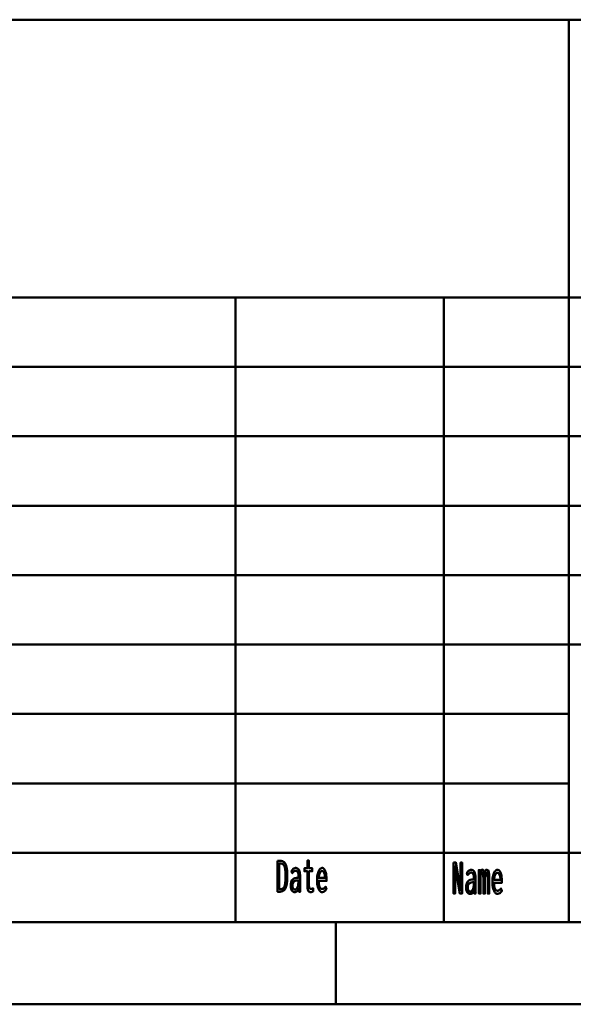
# Model space of a CAD drawing. Header units: millimetres. Extents: x 0 to 428, y 0 to 298.
# Tile 20 of 43: x 244 to 278, y 8 to 67. Entities that reach past the tile are written whole.
import ezdxf

# ---------------------------------------------------------------- set-up
doc = ezdxf.new("R2010")
doc.units = ezdxf.units.MM
doc.layers.add('am_0', color=7, linetype='Continuous', lineweight=50)
doc.layers.add('am_6', color=2, linetype='Continuous', lineweight=35)

# ---------------------------------------------------------------- blocks, each defined once
blk = doc.blocks.new('1_Drawing_frame_0_in_120240C2125Y1N4N_300Op0__1203')
at = {"layer": 'am_0'}
for p, q in [((224.62, 67.49), (407.5, 67.49)), ((277.96, 67.49), (277.96, 12.5)), ((224.62, 50.57), (407.5, 50.57)), ((257.64, 50.57), (257.64, 12.5)), ((270.34, 50.57), (270.34, 12.5)), ((224.62, 46.34), (321.14, 46.34)), ((224.62, 42.11), (321.14, 42.11)), ((224.62, 37.88), (321.14, 37.88)), ((224.62, 33.65), (321.14, 33.65)), ((407.5, 29.42), (224.62, 29.42)), ((224.62, 25.19), (277.96, 25.19)), ((224.62, 20.96), (277.96, 20.96)), ((224.62, 16.73), (407.5, 16.73)), ((407.5, 12.5), (20, 12.5)), ((263.75, 7.5), (263.75, 12.5)), ((412.5, 7.5), (7.5, 7.5))]:
    blk.add_line(p, q, dxfattribs=at)
at = {"layer": 'am_6', "flags": 8}
blk.add_attdef('ExcludeFromBOM', (425, 296.5), '', height=0.5, dxfattribs=at)
blk = doc.blocks.new('128_text19__1_in_120240C2125Y1N4N_300Op0__1203')
at = {"layer": 'am_0'}
for points in [[(260.207, 16.245), (260.371, 16.245), (260.371, 16.245), (260.427, 16.241), (260.503, 16.223), (260.503, 16.223), (260.57, 16.188), (260.609, 16.155), (260.609, 16.155), (260.644, 16.115), (260.69, 16.037), (260.69, 16.037), (260.727, 15.939), (260.747, 15.861), (260.747, 15.861), (260.764, 15.774), (260.782, 15.623), (260.782, 15.623), (260.791, 15.446), (260.793, 15.314), (260.793, 15.314), (260.791, 15.184), (260.782, 15.009), (260.782, 15.009), (260.766, 14.856), (260.75, 14.768), (260.75, 14.768), (260.731, 14.688), (260.694, 14.586), (260.694, 14.586), (260.649, 14.504), (260.613, 14.459), (260.613, 14.459), (260.572, 14.424), (260.502, 14.385), (260.502, 14.385), (260.421, 14.364), (260.36, 14.36), (260.207, 14.36), (260.207, 16.245)], [(262.198, 14.331), (262.198, 14.331), (262.176, 14.333), (262.145, 14.344), (262.145, 14.344), (262.117, 14.363), (262.1, 14.38), (262.1, 14.38), (262.085, 14.401), (262.065, 14.438), (262.065, 14.438), (262.049, 14.482), (262.04, 14.515), (262.04, 14.515), (262.033, 14.551), (262.025, 14.608), (262.025, 14.608), (262.021, 14.67), (262.02, 14.714), (262.02, 15.608), (261.841, 15.608), (261.841, 15.79), (262.02, 15.79), (262.02, 16.261), (262.114, 16.261), (262.114, 15.79), (262.316, 15.79), (262.316, 15.608), (262.114, 15.608), (262.114, 14.779), (262.114, 14.779), (262.114, 14.746), (262.116, 14.701), (262.116, 14.701), (262.12, 14.662), (262.123, 14.639), (262.123, 14.639), (262.128, 14.619), (262.137, 14.592), (262.137, 14.592), (262.15, 14.57), (262.16, 14.558), (262.16, 14.558), (262.172, 14.547), (262.193, 14.536), (262.193, 14.536), (262.219, 14.53), (262.238, 14.529), (262.238, 14.529), (262.253, 14.531), (262.283, 14.539), (262.283, 14.539), (262.325, 14.556), (262.358, 14.571), (262.371, 14.576), (262.371, 14.381), (262.371, 14.381), (262.352, 14.373), (262.325, 14.362), (262.325, 14.362), (262.299, 14.352), (262.282, 14.346), (262.282, 14.346), (262.265, 14.341), (262.24, 14.335), (262.24, 14.335), (262.215, 14.332), (262.198, 14.331)], [(260.367, 14.521), (260.367, 14.521), (260.411, 14.524), (260.472, 14.538), (260.472, 14.538), (260.524, 14.564), (260.554, 14.589), (260.554, 14.589), (260.58, 14.62), (260.615, 14.683), (260.615, 14.683), (260.644, 14.764), (260.659, 14.829), (260.659, 14.829), (260.672, 14.903), (260.686, 15.036), (260.686, 15.036), (260.693, 15.195), (260.694, 15.314), (260.694, 15.314), (260.693, 15.422), (260.686, 15.567), (260.686, 15.567), (260.673, 15.692), (260.661, 15.763), (260.661, 15.763), (260.646, 15.827), (260.618, 15.909), (260.618, 15.909), (260.584, 15.974), (260.558, 16.008), (260.558, 16.008), (260.529, 16.035), (260.479, 16.065), (260.479, 16.065), (260.422, 16.081), (260.38, 16.084), (260.303, 16.084), (260.303, 14.521), (260.367, 14.521)], [(261.243, 14.334), (261.243, 14.334), (261.217, 14.336), (261.179, 14.345), (261.179, 14.345), (261.145, 14.362), (261.123, 14.378), (261.123, 14.378), (261.103, 14.397), (261.076, 14.433), (261.076, 14.433), (261.053, 14.477), (261.04, 14.511), (261.04, 14.511), (261.029, 14.549), (261.018, 14.613), (261.018, 14.613), (261.011, 14.684), (261.01, 14.736), (261.01, 14.736), (261.015, 14.839), (261.04, 14.969), (261.04, 14.969), (261.087, 15.066), (261.131, 15.113), (261.131, 15.113), (261.18, 15.149), (261.261, 15.188), (261.261, 15.188), (261.348, 15.207), (261.409, 15.209), (261.483, 15.206), (261.483, 15.265), (261.483, 15.265), (261.483, 15.298), (261.481, 15.348), (261.481, 15.348), (261.477, 15.395), (261.474, 15.427), (261.474, 15.427), (261.469, 15.457), (261.458, 15.501), (261.458, 15.501), (261.441, 15.543), (261.427, 15.57), (261.427, 15.57), (261.41, 15.594), (261.379, 15.62), (261.379, 15.62), (261.341, 15.634), (261.311, 15.637), (261.311, 15.637), (261.287, 15.635), (261.253, 15.627), (261.253, 15.627), (261.222, 15.612), (261.203, 15.599), (261.203, 15.599), (261.184, 15.582), (261.153, 15.552), (261.153, 15.552), (261.121, 15.516), (261.099, 15.488), (261.05, 15.629), (261.05, 15.629), (261.066, 15.649), (261.089, 15.676), (261.089, 15.676), (261.109, 15.7), (261.122, 15.715), (261.122, 15.715), (261.136, 15.728), (261.159, 15.747), (261.159, 15.747), (261.185, 15.766), (261.205, 15.778), (261.205, 15.778), (261.226, 15.789), (261.258, 15.801), (261.258, 15.801), (261.293, 15.807), (261.318, 15.808), (261.318, 15.808), (261.362, 15.804), (261.419, 15.782), (261.419, 15.782), (261.466, 15.741), (261.491, 15.704), (261.491, 15.704), (261.513, 15.661), (261.538, 15.596), (261.538, 15.596), (261.555, 15.528), (261.563, 15.482), (261.563, 15.482), (261.568, 15.435), (261.573, 15.367), (261.573, 15.367), (261.576, 15.301), (261.576, 15.257), (261.576, 14.76), (261.576, 14.76), (261.577, 14.686), (261.579, 14.569), (261.579, 14.569), (261.584, 14.446), (261.588, 14.36), (261.499, 14.36), (261.499, 14.36), (261.498, 14.373), (261.498, 14.397), (261.498, 14.397), (261.497, 14.427), (261.496, 14.45), (261.492, 14.558), (261.492, 14.558), (261.477, 14.513), (261.449, 14.456), (261.449, 14.456), (261.415, 14.41), (261.388, 14.387), (261.388, 14.387), (261.36, 14.368), (261.317, 14.347), (261.317, 14.347), (261.273, 14.336), (261.243, 14.334)], [(262.912, 14.339), (262.912, 14.339), (262.884, 14.342), (262.842, 14.358), (262.842, 14.358), (262.8, 14.388), (262.772, 14.415), (262.772, 14.415), (262.745, 14.449), (262.708, 14.514), (262.708, 14.514), (262.675, 14.596), (262.656, 14.659), (262.656, 14.659), (262.639, 14.73), (262.621, 14.849), (262.621, 14.849), (262.611, 14.986), (262.609, 15.085), (262.609, 15.085), (262.611, 15.164), (262.62, 15.277), (262.62, 15.277), (262.636, 15.384), (262.651, 15.451), (262.651, 15.451), (262.669, 15.515), (262.7, 15.6), (262.7, 15.6), (262.736, 15.672), (262.763, 15.713), (262.763, 15.713), (262.791, 15.747), (262.835, 15.784), (262.835, 15.784), (262.882, 15.804), (262.914, 15.808), (262.914, 15.808), (262.945, 15.805), (262.99, 15.785), (262.99, 15.785), (263.031, 15.75), (263.057, 15.717), (263.057, 15.717), (263.081, 15.677), (263.113, 15.604), (263.113, 15.604), (263.14, 15.516), (263.155, 15.448), (263.155, 15.448), (263.168, 15.374), (263.182, 15.252), (263.182, 15.252), (263.189, 15.117), (263.191, 15.02), (262.712, 15.02), (262.712, 15.02), (262.714, 14.929), (262.724, 14.81), (262.724, 14.81), (262.744, 14.711), (262.763, 14.656), (262.763, 14.656), (262.786, 14.611), (262.827, 14.563), (262.827, 14.563), (262.876, 14.537), (262.914, 14.532), (262.914, 14.532), (262.943, 14.533), (262.983, 14.542), (262.983, 14.542), (263.019, 14.558), (263.04, 14.573), (263.04, 14.573), (263.06, 14.59), (263.088, 14.619), (263.088, 14.619), (263.114, 14.65), (263.131, 14.672), (263.184, 14.516), (263.184, 14.516), (263.164, 14.486), (263.132, 14.446), (263.132, 14.446), (263.095, 14.41), (263.069, 14.389), (263.069, 14.389), (263.042, 14.371), (262.996, 14.352), (262.996, 14.352), (262.947, 14.341), (262.912, 14.339)], [(263.1, 15.2), (263.1, 15.2), (263.098, 15.249), (263.092, 15.318), (263.092, 15.318), (263.082, 15.382), (263.073, 15.422), (263.073, 15.422), (263.063, 15.459), (263.044, 15.507), (263.044, 15.507), (263.023, 15.548), (263.007, 15.571), (263.007, 15.571), (262.99, 15.59), (262.962, 15.61), (262.962, 15.61), (262.933, 15.621), (262.912, 15.624), (262.912, 15.624), (262.891, 15.621), (262.861, 15.61), (262.861, 15.61), (262.833, 15.59), (262.815, 15.571), (262.815, 15.571), (262.798, 15.548), (262.776, 15.507), (262.776, 15.507), (262.756, 15.459), (262.745, 15.422), (262.745, 15.422), (262.735, 15.382), (262.724, 15.318), (262.724, 15.318), (262.716, 15.249), (262.713, 15.2), (263.1, 15.2)], [(261.258, 14.485), (261.258, 14.485), (261.286, 14.488), (261.326, 14.503), (261.326, 14.503), (261.361, 14.532), (261.382, 14.558), (261.382, 14.558), (261.401, 14.59), (261.426, 14.645), (261.426, 14.645), (261.447, 14.71), (261.458, 14.758), (261.458, 14.758), (261.467, 14.811), (261.477, 14.894), (261.477, 14.894), (261.482, 14.983), (261.483, 15.046), (261.483, 15.046), (261.467, 15.048), (261.446, 15.05), (261.446, 15.05), (261.43, 15.051), (261.422, 15.052), (261.422, 15.052), (261.308, 15.039), (261.185, 14.973), (261.185, 14.973), (261.119, 14.85), (261.106, 14.737), (261.106, 14.737), (261.108, 14.692), (261.116, 14.632), (261.116, 14.632), (261.132, 14.581), (261.147, 14.552), (261.147, 14.552), (261.164, 14.528), (261.195, 14.502), (261.195, 14.502), (261.231, 14.487), (261.258, 14.485)]]:
    blk.add_lwpolyline(points, dxfattribs=at)
at = {"layer": 'am_6', "flags": 8}
blk.add_attdef('ExcludeFromBOM', (268.191, 15.761), '', height=0.5, dxfattribs=at)
blk = doc.blocks.new('129_text20__1_in_120240C2125Y1N4N_300Op0__1203')
at = {"layer": 'am_0'}
for points in [[(270.929, 16.135), (271.076, 16.135), (271.293, 14.825), (271.354, 14.463), (271.354, 16.135), (271.451, 16.135), (271.451, 14.25), (271.313, 14.25), (271.026, 15.893), (271.026, 14.25), (270.929, 14.25), (270.929, 16.135)], [(271.933, 14.224), (271.933, 14.224), (271.907, 14.226), (271.869, 14.235), (271.869, 14.235), (271.835, 14.252), (271.813, 14.268), (271.813, 14.268), (271.793, 14.287), (271.766, 14.323), (271.766, 14.323), (271.743, 14.367), (271.73, 14.401), (271.73, 14.401), (271.719, 14.439), (271.708, 14.503), (271.708, 14.503), (271.701, 14.574), (271.7, 14.626), (271.7, 14.626), (271.705, 14.729), (271.73, 14.859), (271.73, 14.859), (271.777, 14.956), (271.821, 15.003), (271.821, 15.003), (271.87, 15.039), (271.951, 15.078), (271.951, 15.078), (272.038, 15.097), (272.099, 15.099), (272.173, 15.096), (272.173, 15.155), (272.173, 15.155), (272.173, 15.188), (272.171, 15.238), (272.171, 15.238), (272.167, 15.285), (272.164, 15.317), (272.164, 15.317), (272.159, 15.347), (272.148, 15.391), (272.148, 15.391), (272.131, 15.433), (272.117, 15.46), (272.117, 15.46), (272.1, 15.484), (272.069, 15.51), (272.069, 15.51), (272.031, 15.524), (272.001, 15.527), (272.001, 15.527), (271.977, 15.525), (271.943, 15.517), (271.943, 15.517), (271.912, 15.502), (271.893, 15.489), (271.893, 15.489), (271.874, 15.472), (271.843, 15.442), (271.843, 15.442), (271.811, 15.406), (271.788, 15.378), (271.74, 15.519), (271.74, 15.519), (271.756, 15.539), (271.779, 15.566), (271.779, 15.566), (271.799, 15.59), (271.812, 15.605), (271.812, 15.605), (271.826, 15.618), (271.849, 15.637), (271.849, 15.637), (271.875, 15.656), (271.895, 15.668), (271.895, 15.668), (271.916, 15.679), (271.948, 15.691), (271.948, 15.691), (271.983, 15.697), (272.008, 15.698), (272.008, 15.698), (272.052, 15.694), (272.109, 15.672), (272.109, 15.672), (272.156, 15.631), (272.181, 15.594), (272.181, 15.594), (272.203, 15.551), (272.228, 15.486), (272.228, 15.486), (272.245, 15.418), (272.253, 15.372), (272.253, 15.372), (272.258, 15.325), (272.263, 15.257), (272.263, 15.257), (272.266, 15.191), (272.266, 15.147), (272.266, 14.65), (272.266, 14.65), (272.267, 14.576), (272.269, 14.459), (272.269, 14.459), (272.274, 14.336), (272.278, 14.25), (272.189, 14.25), (272.189, 14.25), (272.188, 14.263), (272.188, 14.287), (272.188, 14.287), (272.187, 14.317), (272.186, 14.34), (272.182, 14.448), (272.182, 14.448), (272.167, 14.403), (272.139, 14.346), (272.139, 14.346), (272.105, 14.3), (272.078, 14.277), (272.078, 14.277), (272.05, 14.258), (272.007, 14.237), (272.007, 14.237), (271.963, 14.226), (271.933, 14.224)], [(272.478, 15.329), (272.478, 15.329), (272.478, 15.36), (272.477, 15.409), (272.477, 15.409), (272.477, 15.461), (272.476, 15.497), (272.476, 15.497), (272.475, 15.534), (272.473, 15.589), (272.473, 15.589), (272.471, 15.644), (272.47, 15.68), (272.56, 15.68), (272.568, 15.508), (272.568, 15.508), (272.575, 15.548), (272.588, 15.598), (272.588, 15.598), (272.602, 15.638), (272.613, 15.659), (272.613, 15.659), (272.624, 15.676), (272.644, 15.694), (272.644, 15.694), (272.667, 15.704), (272.683, 15.706), (272.683, 15.706), (272.721, 15.695), (272.763, 15.635), (272.763, 15.635), (272.789, 15.525), (272.798, 15.423), (272.798, 15.423), (272.803, 15.466), (272.812, 15.523), (272.812, 15.523), (272.824, 15.571), (272.833, 15.597), (272.833, 15.597), (272.842, 15.621), (272.857, 15.649), (272.857, 15.649), (272.874, 15.671), (272.886, 15.681), (272.886, 15.681), (272.898, 15.689), (272.918, 15.698), (272.918, 15.698), (272.94, 15.703), (272.955, 15.703), (272.955, 15.703), (273.011, 15.683), (273.071, 15.577), (273.071, 15.577), (273.104, 15.379), (273.11, 15.196), (273.11, 14.25), (273.014, 14.25), (273.014, 15.173), (273.014, 15.173), (273.013, 15.24), (273.008, 15.329), (273.008, 15.329), (273, 15.403), (272.992, 15.443), (272.992, 15.443), (272.983, 15.477), (272.967, 15.514), (272.967, 15.514), (272.948, 15.533), (272.934, 15.537), (272.934, 15.537), (272.925, 15.535), (272.912, 15.527), (272.912, 15.527), (272.899, 15.51), (272.891, 15.495), (272.891, 15.495), (272.883, 15.477), (272.872, 15.444), (272.872, 15.444), (272.863, 15.403), (272.857, 15.372), (272.857, 15.372), (272.853, 15.338), (272.848, 15.281), (272.848, 15.281), (272.845, 15.218), (272.845, 15.173), (272.845, 14.25), (272.748, 14.25), (272.748, 15.173), (272.748, 15.173), (272.748, 15.218), (272.745, 15.281), (272.745, 15.281), (272.74, 15.338), (272.736, 15.372), (272.736, 15.372), (272.73, 15.403), (272.721, 15.444), (272.721, 15.444), (272.71, 15.477), (272.703, 15.495), (272.703, 15.495), (272.694, 15.51), (272.681, 15.527), (272.681, 15.527), (272.668, 15.535), (272.659, 15.537), (272.659, 15.537), (272.649, 15.535), (272.636, 15.527), (272.636, 15.527), (272.624, 15.511), (272.616, 15.496), (272.616, 15.496), (272.608, 15.478), (272.598, 15.445), (272.598, 15.445), (272.59, 15.404), (272.585, 15.373), (272.585, 15.373), (272.58, 15.338), (272.576, 15.281), (272.576, 15.281), (272.573, 15.218), (272.573, 15.173), (272.573, 14.25), (272.478, 14.25), (272.478, 15.329)], [(273.602, 14.229), (273.602, 14.229), (273.574, 14.232), (273.532, 14.248), (273.532, 14.248), (273.49, 14.278), (273.462, 14.305), (273.462, 14.305), (273.435, 14.339), (273.398, 14.404), (273.398, 14.404), (273.365, 14.486), (273.346, 14.549), (273.346, 14.549), (273.329, 14.62), (273.311, 14.739), (273.311, 14.739), (273.301, 14.876), (273.299, 14.975), (273.299, 14.975), (273.301, 15.054), (273.31, 15.167), (273.31, 15.167), (273.326, 15.274), (273.341, 15.341), (273.341, 15.341), (273.359, 15.405), (273.39, 15.49), (273.39, 15.49), (273.426, 15.562), (273.453, 15.603), (273.453, 15.603), (273.481, 15.637), (273.525, 15.674), (273.525, 15.674), (273.572, 15.694), (273.604, 15.698), (273.604, 15.698), (273.635, 15.695), (273.68, 15.675), (273.68, 15.675), (273.721, 15.64), (273.747, 15.607), (273.747, 15.607), (273.771, 15.567), (273.803, 15.494), (273.803, 15.494), (273.83, 15.406), (273.845, 15.338), (273.845, 15.338), (273.858, 15.264), (273.872, 15.142), (273.872, 15.142), (273.879, 15.007), (273.881, 14.91), (273.402, 14.91), (273.402, 14.91), (273.404, 14.819), (273.414, 14.7), (273.414, 14.7), (273.434, 14.601), (273.453, 14.546), (273.453, 14.546), (273.476, 14.501), (273.517, 14.453), (273.517, 14.453), (273.566, 14.427), (273.604, 14.422), (273.604, 14.422), (273.633, 14.423), (273.673, 14.432), (273.673, 14.432), (273.709, 14.448), (273.73, 14.463), (273.73, 14.463), (273.75, 14.48), (273.778, 14.509), (273.778, 14.509), (273.804, 14.54), (273.821, 14.562), (273.874, 14.406), (273.874, 14.406), (273.854, 14.376), (273.822, 14.336), (273.822, 14.336), (273.785, 14.3), (273.759, 14.279), (273.759, 14.279), (273.732, 14.261), (273.686, 14.242), (273.686, 14.242), (273.637, 14.231), (273.602, 14.229)], [(273.79, 15.09), (273.79, 15.09), (273.788, 15.139), (273.782, 15.208), (273.782, 15.208), (273.772, 15.272), (273.763, 15.312), (273.763, 15.312), (273.753, 15.349), (273.734, 15.397), (273.734, 15.397), (273.713, 15.438), (273.697, 15.461), (273.697, 15.461), (273.68, 15.48), (273.652, 15.5), (273.652, 15.5), (273.623, 15.511), (273.602, 15.514), (273.602, 15.514), (273.581, 15.511), (273.551, 15.5), (273.551, 15.5), (273.523, 15.48), (273.505, 15.461), (273.505, 15.461), (273.488, 15.438), (273.466, 15.397), (273.466, 15.397), (273.446, 15.349), (273.435, 15.312), (273.435, 15.312), (273.425, 15.272), (273.414, 15.208), (273.414, 15.208), (273.406, 15.139), (273.403, 15.09), (273.79, 15.09)], [(271.948, 14.375), (271.948, 14.375), (271.976, 14.378), (272.016, 14.393), (272.016, 14.393), (272.051, 14.422), (272.072, 14.448), (272.072, 14.448), (272.091, 14.48), (272.116, 14.535), (272.116, 14.535), (272.137, 14.6), (272.148, 14.648), (272.148, 14.648), (272.157, 14.701), (272.167, 14.784), (272.167, 14.784), (272.172, 14.873), (272.173, 14.936), (272.173, 14.936), (272.157, 14.938), (272.136, 14.94), (272.136, 14.94), (272.12, 14.941), (272.112, 14.942), (272.112, 14.942), (271.998, 14.929), (271.875, 14.863), (271.875, 14.863), (271.809, 14.74), (271.796, 14.627), (271.796, 14.627), (271.798, 14.582), (271.806, 14.522), (271.806, 14.522), (271.822, 14.471), (271.837, 14.442), (271.837, 14.442), (271.854, 14.418), (271.885, 14.392), (271.885, 14.392), (271.921, 14.377), (271.948, 14.375)]]:
    blk.add_lwpolyline(points, dxfattribs=at)
at = {"layer": 'am_6', "flags": 8}
blk.add_attdef('ExcludeFromBOM', (278.881, 15.635), '', height=0.5, dxfattribs=at)

msp = doc.modelspace()

# ---------------------------------------------------------------- block references
for name in ['1_Drawing_frame_0_in_120240C2125Y1N4N_300Op0__1203', '128_text19__1_in_120240C2125Y1N4N_300Op0__1203', '129_text20__1_in_120240C2125Y1N4N_300Op0__1203']:
    msp.add_blockref(name, (0, 0))

doc.saveas('drawing.dxf')
